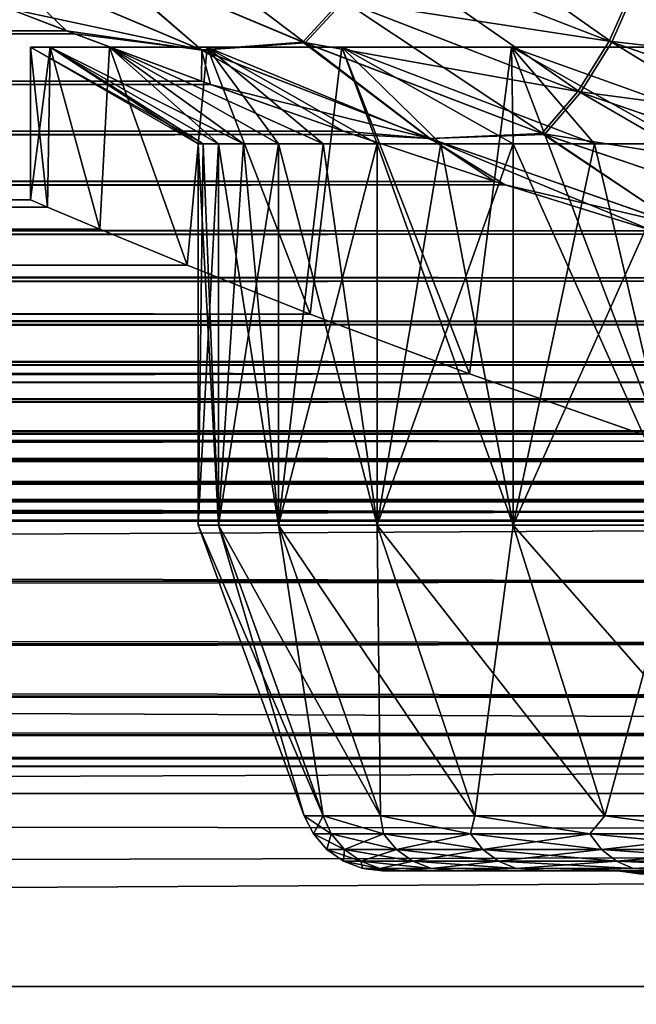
# Model space of a CAD drawing. Header units: metres. Extents: x -150 to 310, y -128 to 84.
# Tile 204 of 256: x 67.46 to 69.67, y 18.12 to 21.64. Entities that reach past the tile are written whole.
import ezdxf

# ---------------------------------------------------------------- set-up
doc = ezdxf.new("R2010")
doc.units = ezdxf.units.M
doc.layers.add('solid_26009703_SW0001', color=7, linetype='CONTINUOUS')
doc.layers.add('solid_26009703_SW0001_01', color=7, linetype='CONTINUOUS')

msp = doc.modelspace()

# ---------------------------------------------------------------- linework, layer by layer
at = {"layer": 'solid_26009703_SW0001'}
for points in [[(68.830185, 22.091591, 8.074114), (68.738213, 21.890656, 8.0916), (69.577576, 21.56414, 8.827601)], [(69.66671, 21.765299, 8.800565), (68.830185, 22.091591, 8.074114), (69.577576, 21.56414, 8.827601)], [(67.855637, 22.035229, 7.319775), (67.709854, 21.885071, 7.392865), (68.481667, 21.5609, 8.231564)], [(68.620102, 21.710812, 8.144958), (67.855637, 22.035229, 7.319775), (68.481667, 21.5609, 8.231564)], [(68.110954, 21.53616, -8.125039), (67.37648, 21.846891, -7.281751), (67.703255, 21.888018, -7.384861)], [(67.709854, 21.885071, 7.392865), (67.377922, 21.846216, 7.283628), (68.112526, 21.535456, 8.126723)], [(68.110954, 21.53616, -8.125039), (67.703255, 21.888018, -7.384861), (68.473526, 21.564222, -8.223512)], [(68.612045, 21.714132, -8.137042), (68.473526, 21.564222, -8.223512), (67.703255, 21.888018, -7.384861)], [(68.481667, 21.5609, 8.231564), (67.709854, 21.885071, 7.392865), (68.112526, 21.535456, 8.126723)], [(68.730202, 21.893972, -8.083801), (69.568092, 21.567627, -8.820089), (68.612045, 21.714132, -8.137042)], [(68.738213, 21.890656, 8.0916), (68.620102, 21.710812, 8.144958), (69.465942, 21.384098, 8.892875)], [(69.657265, 21.76878, -8.793162), (69.568092, 21.567627, -8.820089), (68.730202, 21.893972, -8.083801)], [(69.577576, 21.56414, 8.827601), (68.738213, 21.890656, 8.0916), (69.465942, 21.384098, 8.892875)], [(68.110954, 21.53616, -8.125039), (67.422256, 21.684141, -7.667985), (67.37648, 21.846891, -7.281751)], [(67.377922, 21.846216, 7.283628), (67.421898, 21.68421, 7.667791), (67.629333, 21.60417, 7.890489)], [(68.112526, 21.535456, 8.126723), (67.377922, 21.846216, 7.283628), (67.629333, 21.60417, 7.890489)], [(69.657265, 21.76878, -8.793162), (70.56366, 21.45343, -9.435288), (69.568092, 21.567627, -8.820089)], [(69.66671, 21.765299, 8.800565), (69.577576, 21.56414, 8.827601), (70.490761, 21.248018, 9.479373)], [(69.657265, 21.76878, -8.793162), (70.442268, 21.728468, -9.322994), (70.56366, 21.45343, -9.435288)], [(68.612045, 21.714132, -8.137042), (69.456367, 21.387589, -8.885231), (68.473526, 21.564222, -8.223512)], [(68.620102, 21.710812, 8.144958), (68.481667, 21.5609, 8.231564), (69.337273, 21.234018, 8.993176)], [(69.568092, 21.567627, -8.820089), (69.456367, 21.387589, -8.885231), (68.612045, 21.714132, -8.137042)], [(69.465942, 21.384098, 8.892875), (68.620102, 21.710812, 8.144958), (69.337273, 21.234018, 8.993176)], [(67.629333, 21.60417, 7.890489), (-67.422264, 21.684141, 7.667987), (-67.658463, 21.593143, 7.920616)], [(-67.629509, 21.604103, -7.890675), (67.422256, 21.684141, -7.667985), (67.658211, 21.593241, -7.920352)], [(67.629333, 21.60417, 7.890489), (67.421898, 21.68421, 7.667791), (-67.422264, 21.684141, 7.667987)], [(68.110954, 21.53616, -8.125039), (67.658211, 21.593241, -7.920352), (67.422256, 21.684141, -7.667985)], [(68.111679, 21.424095, 8.367089), (-67.658463, 21.593143, 7.920616), (-68.14386, 21.412464, 8.396807)], [(-68.111885, 21.424021, -8.367279), (-67.629509, 21.604103, -7.890675), (67.658211, 21.593241, -7.920352)], [(-68.111885, 21.424021, -8.367279), (67.658211, 21.593241, -7.920352), (68.143578, 21.412565, -8.396548)], [(68.111679, 21.424095, 8.367089), (67.629333, 21.60417, 7.890489), (-67.658463, 21.593143, 7.920616)], [(68.112526, 21.535456, 8.126723), (67.629333, 21.60417, 7.890489), (68.111679, 21.424095, 8.367089)], [(68.110954, 21.53616, -8.125039), (68.143578, 21.412565, -8.396548), (67.658211, 21.593241, -7.920352)], [(68.927017, 21.219591, -8.89782), (68.110954, 21.53616, -8.125039), (68.473526, 21.564222, -8.223512)], [(68.481667, 21.5609, 8.231564), (68.112526, 21.535456, 8.126723), (68.928627, 21.219017, 8.899188)], [(68.927017, 21.219591, -8.89782), (68.473526, 21.564222, -8.223512), (69.327576, 21.237513, -8.985385)], [(69.456367, 21.387589, -8.885231), (69.327576, 21.237513, -8.985385), (68.473526, 21.564222, -8.223512)], [(69.337273, 21.234018, 8.993176), (68.481667, 21.5609, 8.231564), (68.928627, 21.219017, 8.899188)], [(69.568092, 21.567627, -8.820089), (70.480057, 21.251526, -9.472481), (69.456367, 21.387589, -8.885231)], [(69.577576, 21.56414, 8.827601), (69.465942, 21.384098, 8.892875), (70.388382, 21.067286, 9.556812)], [(70.56366, 21.45343, -9.435288), (70.480057, 21.251526, -9.472481), (69.568092, 21.567627, -8.820089)], [(70.490761, 21.248018, 9.479373), (69.577576, 21.56414, 8.827601), (70.388382, 21.067286, 9.556812)], [(67.5, 21.54641), (67.5, 21), (67.560936, 20.973398, -1.056696)], [(67.570969, 21.54641, 1.127999), (67.560913, 20.973404, 1.056546), (67.5, 21)], [(67.570969, 21.54641, 1.127999), (67.5, 21), (67.5, 21.54641)], [(67.570969, 21.54641, -1.127999), (67.5, 21.54641), (67.560936, 20.973398, -1.056696)], [(67.570969, 21.54641, -1.127999), (68.099998, 21.200001), (67.5, 21.54641)], [(68.117989, 21.200001, 0.549386), (67.5, 21.54641), (68.099998, 21.200001)], [(67.570969, 21.54641, 1.127999), (67.5, 21.54641), (68.117989, 21.200001, 0.549386)], [(67.570969, 21.54641, 1.127999), (67.74778, 20.895006, 2.097307), (67.560913, 20.973404, 1.056546)], [(67.570969, 21.54641, -1.127999), (67.560936, 20.973398, -1.056696), (67.747841, 20.894981, -2.097562)], [(67.570969, 21.54641, -1.127999), (67.747841, 20.894981, -2.097562), (67.782753, 21.54641, -2.238209)], [(67.782753, 21.54641, 2.238209), (67.74778, 20.895006, 2.097307), (67.570969, 21.54641, 1.127999)], [(67.570969, 21.54641, -1.127999), (68.17186, 21.200001, -1.09642), (68.117989, 21.200001, -0.549386)], [(67.570969, 21.54641, -1.127999), (67.782753, 21.54641, -2.238209), (68.17186, 21.200001, -1.09642)], [(67.570969, 21.54641, -1.127999), (68.117989, 21.200001, -0.549386), (68.099998, 21.200001)], [(67.570969, 21.54641, 1.127999), (68.117989, 21.200001, 0.549386), (68.17186, 21.200001, 1.09642)], [(67.570969, 21.54641, 1.127999), (68.17186, 21.200001, 1.09642), (68.261406, 21.200001, 1.638759)], [(67.782753, 21.54641, 2.238209), (67.570969, 21.54641, 1.127999), (68.261406, 21.200001, 1.638759)], [(67.782753, 21.54641, 2.238209), (68.060593, 20.766006, 3.12618), (67.74778, 20.895006, 2.097307)], [(67.782753, 21.54641, -2.238209), (67.747841, 20.894981, -2.097562), (68.060707, 20.765959, -3.126495)], [(67.782753, 21.54641, -2.238209), (68.060707, 20.765959, -3.126495), (68.132011, 21.54641, -3.313121)], [(68.132011, 21.54641, 3.313121), (68.060593, 20.766006, 3.12618), (67.782753, 21.54641, 2.238209)], [(67.782753, 21.54641, -2.238209), (68.386223, 21.200001, -2.17408), (68.261406, 21.200001, -1.638759)], [(67.782753, 21.54641, -2.238209), (68.132011, 21.54641, -3.313121), (68.386223, 21.200001, -2.17408)], [(67.782753, 21.54641, -2.238209), (68.261406, 21.200001, -1.638759), (68.17186, 21.200001, -1.09642)], [(67.782753, 21.54641, 2.238209), (68.261406, 21.200001, 1.638759), (68.386223, 21.200001, 2.17408)], [(67.782753, 21.54641, 2.238209), (68.386223, 21.200001, 2.17408), (68.545784, 21.200001, 2.700092)], [(68.132011, 21.54641, 3.313121), (67.782753, 21.54641, 2.238209), (68.545784, 21.200001, 2.700092)], [(68.132011, 21.54641, 3.313121), (68.49942, 20.591486, 4.121977), (68.060593, 20.766006, 3.12618)], [(68.132011, 21.54641, -3.313121), (68.060707, 20.765959, -3.126495), (68.499588, 20.591419, -4.122308)], [(68.927017, 21.219591, -8.89782), (68.143578, 21.412565, -8.396548), (68.110954, 21.53616, -8.125039)], [(68.112526, 21.535456, 8.126723), (68.111679, 21.424095, 8.367089), (68.619392, 21.245094, 8.811693)], [(68.928627, 21.219017, 8.899188), (68.112526, 21.535456, 8.126723), (68.619392, 21.245094, 8.811693)], [(68.132011, 21.54641, -3.313121), (68.499588, 20.591419, -4.122308), (68.613243, 21.54641, -4.335783)], [(68.613243, 21.54641, 4.335783), (68.49942, 20.591486, 4.121977), (68.132011, 21.54641, 3.313121)], [(68.132011, 21.54641, -3.313121), (68.73941, 21.200001, -3.214541), (68.545784, 21.200001, -2.700092)], [(68.132011, 21.54641, -3.313121), (68.613243, 21.54641, -4.335783), (68.73941, 21.200001, -3.214541)], [(68.132011, 21.54641, -3.313121), (68.545784, 21.200001, -2.700092), (68.386223, 21.200001, -2.17408)], [(68.132011, 21.54641, 3.313121), (68.545784, 21.200001, 2.700092), (68.73941, 21.200001, 3.214541)], [(68.132011, 21.54641, 3.313121), (68.73941, 21.200001, 3.214541), (68.96627, 21.200001, 3.715225)], [(68.613243, 21.54641, 4.335783), (68.132011, 21.54641, 3.313121), (68.96627, 21.200001, 3.715225)], [(68.613243, 21.54641, 4.335783), (69.068863, 20.377621, 5.0747), (68.49942, 20.591486, 4.121977)], [(68.613243, 21.54641, -4.335783), (68.499588, 20.591419, -4.122308), (69.069069, 20.377546, -5.075001)], [(68.613243, 21.54641, -4.335783), (69.069069, 20.377546, -5.075001), (69.218849, 21.54641, -5.290067)], [(69.218849, 21.54641, 5.290067), (69.068863, 20.377621, 5.0747), (68.613243, 21.54641, 4.335783)], [(68.613243, 21.54641, -4.335783), (69.225388, 21.200001, -4.2), (68.96627, 21.200001, -3.715225)], [(68.613243, 21.54641, -4.335783), (69.218849, 21.54641, -5.290067), (69.225388, 21.200001, -4.2)], [(68.613243, 21.54641, -4.335783), (68.96627, 21.200001, -3.715225), (68.73941, 21.200001, -3.214541)], [(68.613243, 21.54641, 4.335783), (68.96627, 21.200001, 3.715225), (69.225388, 21.200001, 4.2)], [(68.613243, 21.54641, 4.335783), (69.225388, 21.200001, 4.2), (69.515656, 21.200001, 4.66679)], [(69.218849, 21.54641, 5.290067), (68.613243, 21.54641, 4.335783), (69.515656, 21.200001, 4.66679)], [(69.218849, 21.54641, 5.290067), (69.755356, 20.136787, 5.959007), (69.068863, 20.377621, 5.0747)], [(69.218849, 21.54641, -5.290067), (69.069069, 20.377546, -5.075001), (69.755577, 20.136715, -5.959254)], [(69.218849, 21.54641, -5.290067), (69.755577, 20.136715, -5.959254), (69.939285, 21.54641, -6.160924)], [(69.939285, 21.54641, 6.160924), (69.755356, 20.136787, 5.959007), (69.218849, 21.54641, 5.290067)], [(69.218849, 21.54641, -5.290067), (69.835831, 21.200001, -5.113596), (69.515656, 21.200001, -4.66679)], [(69.218849, 21.54641, -5.290067), (69.939285, 21.54641, -6.160924), (69.835831, 21.200001, -5.113596)], [(69.218849, 21.54641, -5.290067), (69.515656, 21.200001, -4.66679), (69.225388, 21.200001, -4.2)], [(69.218849, 21.54641, 5.290067), (69.515656, 21.200001, 4.66679), (69.835831, 21.200001, 5.113596)], [(69.218849, 21.54641, 5.290067), (69.835831, 21.200001, 5.113596), (70.184547, 21.200001, 5.538505)], [(69.939285, 21.54641, 6.160924), (69.218849, 21.54641, 5.290067), (70.184547, 21.200001, 5.538505)], [(68.619392, 21.245094, 8.811693), (-68.14386, 21.412464, 8.396807), (-68.654236, 21.23313, 8.840486)], [(-68.619629, 21.245016, -8.811884), (-68.111885, 21.424021, -8.367279), (68.143578, 21.412565, -8.396548)], [(-68.619629, 21.245016, -8.811884), (68.143578, 21.412565, -8.396548), (68.653931, 21.233234, -8.840236)], [(68.619392, 21.245094, 8.811693), (68.111679, 21.424095, 8.367089), (-68.14386, 21.412464, 8.396807)], [(68.927017, 21.219591, -8.89782), (68.653931, 21.233234, -8.840236), (68.143578, 21.412565, -8.396548)], [(69.456367, 21.387589, -8.885231), (70.377563, 21.070812, -9.549783), (69.327576, 21.237513, -8.985385)], [(69.465942, 21.384098, 8.892875), (69.337273, 21.234018, 8.993176), (70.272186, 20.916628, 9.670572)], [(70.480057, 21.251526, -9.472481), (70.377563, 21.070812, -9.549783), (69.456367, 21.387589, -8.885231)], [(70.388382, 21.067286, 9.556812), (69.465942, 21.384098, 8.892875), (70.272186, 20.916628, 9.670572)], [(69.159782, 21.06558, 9.232621), (-68.654236, 21.23313, 8.840486), (-69.197113, 21.05356, 9.259999)], [(-69.160049, 21.065498, -9.232811), (-68.619629, 21.245016, -8.811884), (68.653931, 21.233234, -8.840236)], [(-69.160049, 21.065498, -9.232811), (68.653931, 21.233234, -8.840236), (69.196793, 21.053665, -9.25976)], [(69.159782, 21.06558, 9.232621), (68.619392, 21.245094, 8.811693), (-68.654236, 21.23313, 8.840486)], [(68.928627, 21.219017, 8.899188), (68.619392, 21.245094, 8.811693), (69.159782, 21.06558, 9.232621)], [(68.927017, 21.219591, -8.89782), (69.196793, 21.053665, -9.25976), (68.653931, 21.233234, -8.840236)], [(69.821007, 20.908062, -9.593496), (68.927017, 21.219591, -8.89782), (69.327576, 21.237513, -8.985385)], [(69.337273, 21.234018, 8.993176), (68.928627, 21.219017, 8.899188), (69.82238, 20.907568, 9.594476)], [(69.821007, 20.908062, -9.593496), (69.327576, 21.237513, -8.985385), (70.261208, 20.920168, -9.663394)], [(70.377563, 21.070812, -9.549783), (70.261208, 20.920168, -9.663394), (69.327576, 21.237513, -8.985385)], [(70.272186, 20.916628, 9.670572), (69.337273, 21.234018, 8.993176), (69.82238, 20.907568, 9.594476)], [(68.17186, 21.200001, -1.09642), (68.17186, 19.836365, -1.09642), (68.099998, 19.836365)], [(68.117989, 21.200001, -0.549386), (68.17186, 21.200001, -1.09642), (68.099998, 19.836365)], [(68.099998, 21.200001), (68.117989, 21.200001, -0.549386), (68.099998, 19.836365)], [(68.17186, 19.836365, 1.09642), (68.099998, 21.200001), (68.099998, 19.836365)], [(68.17186, 19.836365, 1.09642), (68.117989, 21.200001, 0.549386), (68.099998, 21.200001)], [(68.17186, 19.836365, 1.09642), (68.17186, 21.200001, 1.09642), (68.117989, 21.200001, 0.549386)], [(68.386223, 21.200001, -2.17408), (68.386223, 19.836365, -2.17408), (68.17186, 19.836365, -1.09642)], [(68.261406, 21.200001, -1.638759), (68.386223, 21.200001, -2.17408), (68.17186, 19.836365, -1.09642)], [(68.17186, 21.200001, -1.09642), (68.261406, 21.200001, -1.638759), (68.17186, 19.836365, -1.09642)], [(68.386223, 19.836365, 2.17408), (68.261406, 21.200001, 1.638759), (68.17186, 21.200001, 1.09642)], [(68.17186, 19.836365, 1.09642), (68.386223, 19.836365, 2.17408), (68.17186, 21.200001, 1.09642)], [(68.386223, 19.836365, 2.17408), (68.386223, 21.200001, 2.17408), (68.261406, 21.200001, 1.638759)], [(68.73941, 21.200001, -3.214541), (68.73941, 19.836365, -3.214541), (68.386223, 19.836365, -2.17408)], [(68.545784, 21.200001, -2.700092), (68.73941, 21.200001, -3.214541), (68.386223, 19.836365, -2.17408)], [(68.386223, 21.200001, -2.17408), (68.545784, 21.200001, -2.700092), (68.386223, 19.836365, -2.17408)], [(68.73941, 19.836365, 3.214541), (68.545784, 21.200001, 2.700092), (68.386223, 21.200001, 2.17408)], [(68.386223, 19.836365, 2.17408), (68.73941, 19.836365, 3.214541), (68.386223, 21.200001, 2.17408)], [(68.73941, 19.836365, 3.214541), (68.73941, 21.200001, 3.214541), (68.545784, 21.200001, 2.700092)], [(69.225388, 21.200001, -4.2), (69.225388, 19.836365, -4.2), (68.73941, 19.836365, -3.214541)], [(68.96627, 21.200001, -3.715225), (69.225388, 21.200001, -4.2), (68.73941, 19.836365, -3.214541)], [(68.73941, 21.200001, -3.214541), (68.96627, 21.200001, -3.715225), (68.73941, 19.836365, -3.214541)], [(69.225388, 19.836365, 4.2), (68.96627, 21.200001, 3.715225), (68.73941, 21.200001, 3.214541)], [(68.73941, 19.836365, 3.214541), (69.225388, 19.836365, 4.2), (68.73941, 21.200001, 3.214541)], [(69.821007, 20.908062, -9.593496), (69.196793, 21.053665, -9.25976), (68.927017, 21.219591, -8.89782)], [(68.928627, 21.219017, 8.899188), (69.159782, 21.06558, 9.232621), (69.724838, 20.889156, 9.625133)], [(69.82238, 20.907568, 9.594476), (68.928627, 21.219017, 8.899188), (69.724838, 20.889156, 9.625133)], [(69.225388, 19.836365, 4.2), (69.225388, 21.200001, 4.2), (68.96627, 21.200001, 3.715225)], [(69.835831, 21.200001, -5.113596), (69.835831, 19.836365, -5.113596), (69.225388, 19.836365, -4.2)], [(69.515656, 21.200001, -4.66679), (69.835831, 21.200001, -5.113596), (69.225388, 19.836365, -4.2)], [(69.225388, 21.200001, -4.2), (69.515656, 21.200001, -4.66679), (69.225388, 19.836365, -4.2)], [(69.835831, 19.836365, 5.113596), (69.515656, 21.200001, 4.66679), (69.225388, 21.200001, 4.2)], [(69.225388, 19.836365, 4.2), (69.835831, 19.836365, 5.113596), (69.225388, 21.200001, 4.2)], [(69.835831, 19.836365, 5.113596), (69.835831, 21.200001, 5.113596), (69.515656, 21.200001, 4.66679)], [(-69.725136, 20.889069, -9.62532), (-69.160049, 21.065498, -9.232811), (69.196793, 21.053665, -9.25976)], [(69.724838, 20.889156, 9.625133), (69.159782, 21.06558, 9.232621), (-69.197113, 21.05356, 9.259999)], [(69.724838, 20.889156, 9.625133), (-69.197113, 21.05356, 9.259999), (-69.764374, 20.87734, 9.650735)], [(-69.725136, 20.889069, -9.62532), (69.196793, 21.053665, -9.25976), (69.76403, 20.877443, -9.650509)], [(69.821007, 20.908062, -9.593496), (69.76403, 20.877443, -9.650509), (69.196793, 21.053665, -9.25976)], [(-67.560936, 20.973398, 1.056688), (-67.5, 21), (67.560913, 20.973404, 1.056546)], [(67.5, 21), (-67.5, 21), (-67.560905, 20.973406, -1.056528)], [(67.560936, 20.973398, -1.056696), (67.5, 21), (-67.560905, 20.973406, -1.056528)], [(67.560913, 20.973404, 1.056546), (-67.5, 21), (67.5, 21)], [(-67.747841, 20.894983, 2.097548), (-67.560936, 20.973398, 1.056688), (67.74778, 20.895006, 2.097307)], [(67.560936, 20.973398, -1.056696), (-67.560905, 20.973406, -1.056528), (-67.747772, 20.89501, -2.097276)], [(67.747841, 20.894981, -2.097562), (67.560936, 20.973398, -1.056696), (-67.747772, 20.89501, -2.097276)], [(-67.560936, 20.973398, 1.056688), (67.560913, 20.973404, 1.056546), (67.74778, 20.895006, 2.097307)], [(-70.304543, 20.720711, -9.982591), (-69.725136, 20.889069, -9.62532), (69.76403, 20.877443, -9.650509)], [(70.304214, 20.7208, 9.982408), (69.724838, 20.889156, 9.625133), (-69.764374, 20.87734, 9.650735)], [(-68.060699, 20.765961, 3.126479), (-67.747841, 20.894983, 2.097548), (68.060593, 20.766006, 3.12618)], [(67.747841, 20.894981, -2.097562), (-67.747772, 20.89501, -2.097276), (-68.060577, 20.766012, -3.126142)], [(68.060707, 20.765959, -3.126495), (67.747841, 20.894981, -2.097562), (-68.060577, 20.766012, -3.126142)], [(-67.747841, 20.894983, 2.097548), (67.74778, 20.895006, 2.097307), (68.060593, 20.766006, 3.12618)], [(70.304214, 20.7208, 9.982408), (-69.764374, 20.87734, 9.650735), (-70.34552, 20.709419, 10.005996)], [(-70.304543, 20.720711, -9.982591), (69.76403, 20.877443, -9.650509), (70.345154, 20.70952, -10.005786)], [(-68.49958, 20.591423, 4.122293), (-68.060699, 20.765961, 3.126479), (68.49942, 20.591486, 4.121977)], [(68.060707, 20.765959, -3.126495), (-68.060577, 20.766012, -3.126142), (-68.499397, 20.591496, -4.121935)], [(68.499588, 20.591419, -4.122308), (68.060707, 20.765959, -3.126495), (-68.499397, 20.591496, -4.121935)], [(-68.060699, 20.765961, 3.126479), (68.060593, 20.766006, 3.12618), (68.49942, 20.591486, 4.121977)], [(70.892975, 20.564426, 10.300699), (-70.34552, 20.709419, 10.005996), (-70.93544, 20.553713, 10.322059)], [(-70.893318, 20.564339, -10.300871), (-70.304543, 20.720711, -9.982591), (70.345154, 20.70952, -10.005786)], [(-70.893318, 20.564339, -10.300871), (70.345154, 20.70952, -10.005786), (70.935059, 20.553808, -10.321867)], [(70.892975, 20.564426, 10.300699), (70.304214, 20.7208, 9.982408), (-70.34552, 20.709419, 10.005996)], [(-71.499695, 20.419327, -10.585418), (-70.893318, 20.564339, -10.300871), (70.935059, 20.553808, -10.321867)], [(71.499329, 20.419409, 10.58526), (70.892975, 20.564426, 10.300699), (-70.93544, 20.553713, 10.322059)], [(-69.069061, 20.377548, 5.074989), (-68.49958, 20.591423, 4.122293), (69.068863, 20.377621, 5.0747)], [(68.499588, 20.591419, -4.122308), (-68.499397, 20.591496, -4.121935), (-69.06884, 20.37763, -5.074659)], [(69.069069, 20.377546, -5.075001), (68.499588, 20.591419, -4.122308), (-69.06884, 20.37763, -5.074659)], [(-68.49958, 20.591423, 4.122293), (68.49942, 20.591486, 4.121977), (69.068863, 20.377621, 5.0747)], [(71.499329, 20.419409, 10.58526), (-70.93544, 20.553713, 10.322059), (-71.542381, 20.409658, 10.60405)], [(-71.499695, 20.419327, -10.585418), (70.935059, 20.553808, -10.321867), (71.541985, 20.409746, -10.603881)], [(71.828186, 20.34724, 10.72333), (-71.542381, 20.409658, 10.60405), (-71.828346, 20.347195, 10.723417)], [(-71.828171, 20.347244, -10.723322), (-71.499695, 20.419327, -10.585418), (71.541985, 20.409746, -10.603881)], [(-71.828171, 20.347244, -10.723322), (71.541985, 20.409746, -10.603881), (71.828323, 20.347197, -10.723413)], [(71.828186, 20.34724, 10.72333), (71.499329, 20.419409, 10.58526), (-71.542381, 20.409658, 10.60405)], [(-69.755569, 20.136717, 5.959247), (-69.069061, 20.377548, 5.074989), (69.755356, 20.136787, 5.959007)], [(69.069069, 20.377546, -5.075001), (-69.06884, 20.37763, -5.074659), (-69.755325, 20.136799, -5.95897)], [(69.755577, 20.136715, -5.959254), (69.069069, 20.377546, -5.075001), (-69.755325, 20.136799, -5.95897)], [(-69.069061, 20.377548, 5.074989), (69.068863, 20.377621, 5.0747), (69.755356, 20.136787, 5.959007)], [(72.116486, 20.287657, 10.835634), (-71.828346, 20.347195, 10.723417), (-72.15976, 20.279057, 10.851722)], [(-72.116867, 20.287582, -10.835775), (-71.828171, 20.347244, -10.723322), (71.828323, 20.347197, -10.723413)], [(-72.116867, 20.287582, -10.835775), (71.828323, 20.347197, -10.723413), (72.159348, 20.279135, -10.851577)], [(72.116486, 20.287657, 10.835634), (71.828186, 20.34724, 10.72333), (-71.828346, 20.347195, 10.723417)], [(-72.736717, 20.171221, -11.050876), (-72.116867, 20.287582, -10.835775), (72.159348, 20.279135, -10.851577)], [(72.736328, 20.171288, 11.050753), (72.116486, 20.287657, 10.835634), (-72.15976, 20.279057, 10.851722)], [(72.736328, 20.171288, 11.050753), (-72.15976, 20.279057, 10.851722), (-72.779709, 20.163897, 11.064233)], [(-72.736717, 20.171221, -11.050876), (72.159348, 20.279135, -10.851577), (72.779282, 20.163963, -11.064113)], [(73.355621, 20.072048, 11.23), (-72.779709, 20.163897, 11.064233), (-73.399078, 20.065847, 11.241076)], [(-73.356018, 20.071987, -11.230107), (-72.736717, 20.171221, -11.050876), (72.779282, 20.163963, -11.064113)], [(-73.356018, 20.071987, -11.230107), (72.779282, 20.163963, -11.064113), (73.398643, 20.065901, -11.24098)], [(73.355621, 20.072048, 11.23), (72.736328, 20.171288, 11.050753), (-72.779709, 20.163897, 11.064233)], [(-70.555878, 19.88397, 6.754829), (-69.755569, 20.136717, 5.959247), (70.555672, 19.884033, 6.754643)], [(69.755577, 20.136715, -5.959254), (-69.755325, 20.136799, -5.95897), (-70.555641, 19.884043, -6.754614)], [(70.555878, 19.88397, -6.754831), (69.755577, 20.136715, -5.959254), (-70.555641, 19.884043, -6.754614)], [(-69.755569, 20.136717, 5.959247), (69.755356, 20.136787, 5.959007), (70.555672, 19.884033, 6.754643)], [(-73.979721, 19.99037, -11.374756), (-73.356018, 20.071987, -11.230107), (73.398643, 20.065901, -11.24098)], [(73.979317, 19.990421, 11.374667), (73.355621, 20.072048, 11.23), (-73.399078, 20.065847, 11.241076)], [(73.979317, 19.990421, 11.374667), (-73.399078, 20.065847, 11.241076), (-74.022659, 19.985449, 11.383403)], [(-73.979721, 19.99037, -11.374756), (73.398643, 20.065901, -11.24098), (74.022224, 19.985487, -11.383333)], [(74.605087, 19.92654, 11.48621), (-74.022659, 19.985449, 11.383403), (-74.648254, 19.922819, 11.492663)], [(-74.605499, 19.926498, -11.48628), (-73.979721, 19.99037, -11.374756), (74.022224, 19.985487, -11.383333)], [(-74.605499, 19.926498, -11.48628), (74.022224, 19.985487, -11.383333), (74.64782, 19.922844, -11.49262)], [(74.605087, 19.92654, 11.48621), (73.979317, 19.990421, 11.374667), (-74.022659, 19.985449, 11.383403)], [(75.854378, 19.852051, 11.614476), (-74.648254, 19.922819, 11.492663), (-75.897377, 19.850832, 11.616559)], [(-75.854797, 19.852032, -11.614511), (-74.605499, 19.926498, -11.48628), (74.64782, 19.922844, -11.49262)], [(-75.854797, 19.852032, -11.614511), (74.64782, 19.922844, -11.49262), (75.89695, 19.850834, -11.616558)], [(75.854378, 19.852051, 11.614476), (74.605087, 19.92654, 11.48621), (-74.648254, 19.922819, 11.492663)], [(-71.44355, 19.635878, 7.445288), (-70.555878, 19.88397, 6.754829), (71.443344, 19.635931, 7.445149)], [(70.555878, 19.88397, -6.754831), (-70.555641, 19.884043, -6.754614), (-71.443314, 19.635939, -7.445126)], [(71.44355, 19.635878, -7.445287), (70.555878, 19.88397, -6.754831), (-71.443314, 19.635939, -7.445126)], [(-70.555878, 19.88397, 6.754829), (70.555672, 19.884033, 6.754643), (71.443344, 19.635931, 7.445149)], [(77.102623, 19.850832, 11.616559), (-75.897377, 19.850832, 11.616559), (-127.5, 18.87756, 13.139169)], [(127.5, 18.87756, 13.139169), (77.102623, 19.850832, 11.616559), (-127.5, 18.87756, 13.139169)], [(-77.10305, 19.850834, -11.616558), (-75.854797, 19.852032, -11.614511), (75.89695, 19.850834, -11.616558)], [(77.102623, 19.850832, 11.616559), (75.854378, 19.852051, 11.614476), (-75.897377, 19.850832, 11.616559)], [(68.478157, 18.797394), (68.099998, 19.836365), (68.17186, 19.836365, -1.09642)], [(68.546783, 18.797394, 1.047053), (68.17186, 19.836365, 1.09642), (68.099998, 19.836365)], [(68.546783, 18.797394, 1.047053), (68.099998, 19.836365), (68.478157, 18.797394)], [(68.546783, 18.797394, -1.047053), (68.17186, 19.836365, -1.09642), (68.386223, 19.836365, -2.17408)], [(68.546783, 18.797394, -1.047053), (68.478157, 18.797394), (68.17186, 19.836365, -1.09642)], [(68.751488, 18.797394, 2.076195), (68.386223, 19.836365, 2.17408), (68.17186, 19.836365, 1.09642)], [(68.546783, 18.797394, 1.047053), (68.751488, 18.797394, 2.076195), (68.17186, 19.836365, 1.09642)], [(68.751488, 18.797394, -2.076195), (68.386223, 19.836365, -2.17408), (68.73941, 19.836365, -3.214541)], [(68.751488, 18.797394, -2.076195), (68.546783, 18.797394, -1.047053), (68.386223, 19.836365, -2.17408)], [(69.088776, 18.797394, 3.069818), (68.73941, 19.836365, 3.214541), (68.386223, 19.836365, 2.17408)], [(68.751488, 18.797394, 2.076195), (69.088776, 18.797394, 3.069818), (68.386223, 19.836365, 2.17408)], [(69.088776, 18.797394, -3.069817), (68.73941, 19.836365, -3.214541), (69.225388, 19.836365, -4.2)], [(69.088776, 18.797394, -3.069817), (68.751488, 18.797394, -2.076195), (68.73941, 19.836365, -3.214541)], [(69.552872, 18.797394, 4.010914), (69.225388, 19.836365, 4.2), (68.73941, 19.836365, 3.214541)], [(69.088776, 18.797394, 3.069818), (69.552872, 18.797394, 4.010914), (68.73941, 19.836365, 3.214541)], [(69.552872, 18.797394, -4.010914), (69.088776, 18.797394, -3.069817), (69.225388, 19.836365, -4.2)], [(69.552872, 18.797394, -4.010914), (69.225388, 19.836365, -4.2), (69.835831, 19.836365, -5.113596)], [(70.135834, 18.797394, 4.883383), (69.835831, 19.836365, 5.113596), (69.225388, 19.836365, 4.2)], [(69.552872, 18.797394, 4.010914), (70.135834, 18.797394, 4.883383), (69.225388, 19.836365, 4.2)], [(70.135834, 18.797394, -4.883383), (69.552872, 18.797394, -4.010914), (69.835831, 19.836365, -5.113596)], [(-72.397713, 19.41272, 8.00914), (-71.44355, 19.635878, 7.445288), (72.397461, 19.412771, 8.009013)], [(71.44355, 19.635878, -7.445287), (-71.443314, 19.635939, -7.445126), (-72.397415, 19.412781, -8.008991)], [(72.397713, 19.41272, -8.009139), (71.44355, 19.635878, -7.445287), (-72.397415, 19.412781, -8.008991)], [(-71.44355, 19.635878, 7.445288), (71.443344, 19.635931, 7.445149), (72.397461, 19.412771, 8.009013)], [(-73.398445, 19.225494, 8.44869), (-72.397713, 19.41272, 8.00914), (73.398125, 19.225546, 8.448572)], [(72.397713, 19.41272, -8.009139), (-72.397415, 19.412781, -8.008991), (-73.398071, 19.225555, -8.448551)], [(73.398445, 19.225494, -8.44869), (72.397713, 19.41272, -8.009139), (-73.398071, 19.225555, -8.448551)], [(-72.397713, 19.41272, 8.00914), (72.397461, 19.412771, 8.009013), (73.398125, 19.225546, 8.448572)], [(-74.420723, 19.087269, 8.756495), (-73.398445, 19.225494, 8.44869), (74.420341, 19.087309, 8.756406)], [(73.398445, 19.225494, -8.44869), (-73.398071, 19.225555, -8.448551), (-74.420273, 19.087317, -8.756391)], [(74.420731, 19.087267, -8.756497), (73.398445, 19.225494, -8.44869), (-74.420273, 19.087317, -8.756391)], [(-73.398445, 19.225494, 8.44869), (73.398125, 19.225546, 8.448572), (74.420341, 19.087309, 8.756406)], [(-75.458954, 19.002205, 8.939588), (-74.420723, 19.087269, 8.756495), (75.458519, 19.002228, 8.939537)], [(74.420731, 19.087267, -8.756497), (-74.420273, 19.087317, -8.756391), (-75.458458, 19.002232, -8.939529)], [(75.458977, 19.002203, -8.93959), (74.420731, 19.087267, -8.756497), (-75.458458, 19.002232, -8.939529)], [(-74.420723, 19.087269, 8.756495), (74.420341, 19.087309, 8.756406), (75.458519, 19.002228, 8.939537)], [(-76.500221, 18.973419, 9.000521), (-75.458954, 19.002205, 8.939588), (76.499779, 18.973419, 9.000521)], [(75.458977, 19.002203, -8.93959), (-75.458458, 19.002232, -8.939529), (-76.499733, 18.973419, -9.000519)], [(76.500267, 18.973419, -9.000519), (75.458977, 19.002203, -8.93959), (-76.499733, 18.973419, -9.000519)], [(-75.458954, 19.002205, 8.939588), (75.458519, 19.002228, 8.939537), (76.499779, 18.973419, 9.000521)], [(76.500267, 18.973419, -9.000519), (-76.499733, 18.973419, -9.000519), (-128, 18.185108, -10.501361)], [(97.199997, 18.711138, -9.5338), (76.500267, 18.973419, -9.000519), (-128, 18.185108, -10.501361)], [(97.199997, 18.711138, 9.5338), (-128, 18.185108, 10.501361), (-76.500221, 18.973419, 9.000521)], [(97.199997, 18.711138, 9.5338), (-76.500221, 18.973419, 9.000521), (76.499779, 18.973419, 9.000521)], [(127.5, 18.87756, 13.139169), (-127.5, 18.87756, 13.139169), (-127.5, 17.451437, 14.981567)], [(127.5, 17.451437, 14.981567), (127.5, 18.87756, 13.139169), (-127.5, 17.451437, 14.981567)], [(68.511353, 18.732243), (68.478157, 18.797394), (68.546783, 18.797394, -1.047053)], [(68.574341, 18.732243, 1.001243), (68.546783, 18.797394, 1.047053), (68.478157, 18.797394)], [(68.574341, 18.732243, 1.001243), (68.478157, 18.797394), (68.511353, 18.732243)], [(68.574341, 18.732243, -1.001243), (68.511353, 18.732243), (68.546783, 18.797394, -1.047053)], [(68.762329, 18.732243, -1.986696), (68.546783, 18.797394, -1.047053), (68.751488, 18.797394, -2.076195)], [(68.762329, 18.732243, -1.986696), (68.574341, 18.732243, -1.001243), (68.546783, 18.797394, -1.047053)], [(68.762329, 18.732243, 1.986696), (68.751488, 18.797394, 2.076195), (68.546783, 18.797394, 1.047053)], [(68.574341, 18.732243, 1.001243), (68.762329, 18.732243, 1.986696), (68.546783, 18.797394, 1.047053)], [(69.072342, 18.732243, -2.940818), (68.751488, 18.797394, -2.076195), (69.088776, 18.797394, -3.069817)], [(69.072342, 18.732243, -2.940818), (68.762329, 18.732243, -1.986696), (68.751488, 18.797394, -2.076195)], [(69.072342, 18.732243, 2.940818), (69.088776, 18.797394, 3.069818), (68.751488, 18.797394, 2.076195)], [(68.762329, 18.732243, 1.986696), (69.072342, 18.732243, 2.940818), (68.751488, 18.797394, 2.076195)], [(69.499496, 18.732243, -3.848561), (69.072342, 18.732243, -2.940818), (69.088776, 18.797394, -3.069817)], [(69.072342, 18.732243, 2.940818), (69.499496, 18.732243, 3.848561), (69.088776, 18.797394, 3.069818)], [(69.499496, 18.732243, -3.848561), (69.088776, 18.797394, -3.069817), (69.552872, 18.797394, -4.010914)], [(69.499496, 18.732243, 3.848561), (69.552872, 18.797394, 4.010914), (69.088776, 18.797394, 3.069818)], [(70.037048, 18.732243, -4.69561), (69.499496, 18.732243, -3.848561), (69.552872, 18.797394, -4.010914)], [(69.499496, 18.732243, 3.848561), (70.037048, 18.732243, 4.69561), (69.552872, 18.797394, 4.010914)], [(70.037048, 18.732243, -4.69561), (69.552872, 18.797394, -4.010914), (70.135834, 18.797394, -4.883383)], [(70.037048, 18.732243, 4.69561), (70.135834, 18.797394, 4.883383), (69.552872, 18.797394, 4.010914)], [(68.55938, 18.677008), (68.511353, 18.732243), (68.574341, 18.732243, -1.001243)], [(68.621994, 18.677008, 0.995224), (68.511353, 18.732243), (68.55938, 18.677008)], [(68.621994, 18.677008, 0.995224), (68.574341, 18.732243, 1.001243), (68.511353, 18.732243)], [(68.621994, 18.677008, -0.995224), (68.55938, 18.677008), (68.574341, 18.732243, -1.001243)], [(68.621994, 18.677008, -0.995224), (68.574341, 18.732243, -1.001243), (68.762329, 18.732243, -1.986696)], [(68.808846, 18.677008, 1.974753), (68.762329, 18.732243, 1.986696), (68.574341, 18.732243, 1.001243)], [(68.621994, 18.677008, 0.995224), (68.808846, 18.677008, 1.974753), (68.574341, 18.732243, 1.001243)], [(68.808846, 18.677008, -1.974753), (68.621994, 18.677008, -0.995224), (68.762329, 18.732243, -1.986696)], [(68.808846, 18.677008, -1.974753), (68.762329, 18.732243, -1.986696), (69.072342, 18.732243, -2.940818)], [(69.116997, 18.677008, 2.923138), (69.072342, 18.732243, 2.940818), (68.762329, 18.732243, 1.986696)], [(68.808846, 18.677008, 1.974753), (69.116997, 18.677008, 2.923138), (68.762329, 18.732243, 1.986696)], [(69.116997, 18.677008, -2.923138), (68.808846, 18.677008, -1.974753), (69.072342, 18.732243, -2.940818)], [(69.116997, 18.677008, -2.923138), (69.072342, 18.732243, -2.940818), (69.499496, 18.732243, -3.848561)], [(69.54158, 18.677008, 3.825424), (69.499496, 18.732243, 3.848561), (69.072342, 18.732243, 2.940818)], [(69.116997, 18.677008, 2.923138), (69.54158, 18.677008, 3.825424), (69.072342, 18.732243, 2.940818)], [(69.54158, 18.677008, -3.825424), (69.116997, 18.677008, -2.923138), (69.499496, 18.732243, -3.848561)], [(69.54158, 18.677008, -3.825424), (69.499496, 18.732243, -3.848561), (70.037048, 18.732243, -4.69561)], [(70.075905, 18.677008, 4.667381), (70.037048, 18.732243, 4.69561), (69.499496, 18.732243, 3.848561)], [(69.54158, 18.677008, 3.825424), (70.075905, 18.677008, 4.667381), (69.499496, 18.732243, 3.848561)], [(70.075905, 18.677008, -4.667381), (69.54158, 18.677008, -3.825424), (70.037048, 18.732243, -4.69561)], [(97.199997, 18.186533, -10.5), (97.199997, 18.711138, -9.5338), (-128, 18.185108, -10.501361)], [(97.199997, 18.711138, 9.5338), (97.199997, 18.186533, 10.5), (-128, 18.185108, 10.501361)], [(68.619347, 18.635046), (68.55938, 18.677008), (68.621994, 18.677008, -0.995224)], [(68.681488, 18.635046, 0.987707), (68.55938, 18.677008), (68.619347, 18.635046)], [(68.681488, 18.635046, 0.987707), (68.621994, 18.677008, 0.995224), (68.55938, 18.677008)], [(68.681488, 18.635046, -0.987707), (68.619347, 18.635046), (68.621994, 18.677008, -0.995224)], [(68.681488, 18.635046, -0.987707), (68.621994, 18.677008, -0.995224), (68.808846, 18.677008, -1.974753)], [(68.866936, 18.635046, 1.959838), (68.808846, 18.677008, 1.974753), (68.621994, 18.677008, 0.995224)], [(68.681488, 18.635046, 0.987707), (68.866936, 18.635046, 1.959838), (68.621994, 18.677008, 0.995224)], [(68.866936, 18.635046, -1.959838), (68.681488, 18.635046, -0.987707), (68.808846, 18.677008, -1.974753)], [(68.866936, 18.635046, -1.959838), (68.808846, 18.677008, -1.974753), (69.116997, 18.677008, -2.923138)], [(69.17276, 18.635046, 2.901061), (69.116997, 18.677008, 2.923138), (68.808846, 18.677008, 1.974753)], [(68.866936, 18.635046, 1.959838), (69.17276, 18.635046, 2.901061), (68.808846, 18.677008, 1.974753)], [(69.17276, 18.635046, -2.901061), (68.866936, 18.635046, -1.959838), (69.116997, 18.677008, -2.923138)], [(69.17276, 18.635046, -2.901061), (69.116997, 18.677008, -2.923138), (69.54158, 18.677008, -3.825424)], [(69.594131, 18.635046, 3.796532), (69.54158, 18.677008, 3.825424), (69.116997, 18.677008, 2.923138)], [(69.17276, 18.635046, 2.901061), (69.594131, 18.635046, 3.796532), (69.116997, 18.677008, 2.923138)], [(69.594131, 18.635046, -3.796532), (69.17276, 18.635046, -2.901061), (69.54158, 18.677008, -3.825424)], [(69.594131, 18.635046, -3.796532), (69.54158, 18.677008, -3.825424), (70.075905, 18.677008, -4.667381)], [(70.12442, 18.635046, 4.63213), (70.075905, 18.677008, 4.667381), (69.54158, 18.677008, 3.825424)], [(69.594131, 18.635046, 3.796532), (70.12442, 18.635046, 4.63213), (69.54158, 18.677008, 3.825424)], [(70.12442, 18.635046, -4.63213), (69.594131, 18.635046, -3.796532), (70.075905, 18.677008, -4.667381)], [(68.687698, 18.608858), (68.619347, 18.635046), (68.681488, 18.635046, -0.987707)], [(68.749298, 18.608858, 0.979141), (68.619347, 18.635046), (68.687698, 18.608858)], [(68.749298, 18.608858, 0.979141), (68.681488, 18.635046, 0.987707), (68.619347, 18.635046)], [(68.749298, 18.608858, -0.979141), (68.681488, 18.635046, -0.987707), (68.866936, 18.635046, -1.959838)], [(68.749298, 18.608858, -0.979141), (68.687698, 18.608858), (68.681488, 18.635046, -0.987707)], [(68.933136, 18.608858, 1.94284), (68.866936, 18.635046, 1.959838), (68.681488, 18.635046, 0.987707)], [(68.749298, 18.608858, 0.979141), (68.933136, 18.608858, 1.94284), (68.681488, 18.635046, 0.987707)], [(68.933136, 18.608858, -1.94284), (68.749298, 18.608858, -0.979141), (68.866936, 18.635046, -1.959838)], [(68.933136, 18.608858, -1.94284), (68.866936, 18.635046, -1.959838), (69.17276, 18.635046, -2.901061)], [(69.236305, 18.608858, 2.8759), (69.17276, 18.635046, 2.901061), (68.866936, 18.635046, 1.959838)], [(68.933136, 18.608858, 1.94284), (69.236305, 18.608858, 2.8759), (68.866936, 18.635046, 1.959838)], [(69.236305, 18.608858, -2.8759), (68.933136, 18.608858, -1.94284), (69.17276, 18.635046, -2.901061)], [(69.236305, 18.608858, -2.8759), (69.17276, 18.635046, -2.901061), (69.594131, 18.635046, -3.796532)], [(69.65403, 18.608858, 3.763605), (69.594131, 18.635046, 3.796532), (69.17276, 18.635046, 2.901061)], [(69.236305, 18.608858, 2.8759), (69.65403, 18.608858, 3.763605), (69.17276, 18.635046, 2.901061)], [(69.65403, 18.608858, -3.763605), (69.236305, 18.608858, -2.8759), (69.594131, 18.635046, -3.796532)], [(69.65403, 18.608858, -3.763605), (69.594131, 18.635046, -3.796532), (70.12442, 18.635046, -4.63213)], [(70.179718, 18.608858, 4.591955), (70.12442, 18.635046, 4.63213), (69.594131, 18.635046, 3.796532)], [(69.65403, 18.608858, 3.763605), (70.179718, 18.608858, 4.591955), (69.594131, 18.635046, 3.796532)], [(70.179718, 18.608858, -4.591955), (69.65403, 18.608858, -3.763605), (70.12442, 18.635046, -4.63213)], [(68.687698, 18.608858), (68.760063, 18.6), (68.827461, 18.6, 1.015686)], [(68.749298, 18.608858, -0.979141), (68.760063, 18.6), (68.687698, 18.608858)], [(68.749298, 18.608858, 0.979141), (68.687698, 18.608858), (68.827461, 18.6, 1.015686)], [(68.749298, 18.608858, -0.979141), (68.827461, 18.6, -1.015688), (68.760063, 18.6)], [(68.749298, 18.608858, 0.979141), (68.827461, 18.6, 1.015686), (68.933136, 18.608858, 1.94284)], [(68.933136, 18.608858, -1.94284), (68.827461, 18.6, -1.015688), (68.749298, 18.608858, -0.979141)], [(69.665413, 18.6, 0.944788), (68.827461, 18.6, 1.015686), (68.760063, 18.6)], [(69.599998, 18.6), (68.760063, 18.6), (68.827461, 18.6, -1.015688)], [(69.599998, 18.6), (69.665413, 18.6, 0.944788), (68.760063, 18.6)], [(68.933136, 18.608858, 1.94284), (68.827461, 18.6, 1.015686), (69.02317, 18.6, 2.000645)], [(68.933136, 18.608858, -1.94284), (69.023178, 18.6, -2.000648), (68.827461, 18.6, -1.015688)], [(69.855492, 18.6, 1.859785), (69.02317, 18.6, 2.000645), (68.827461, 18.6, 1.015686)], [(69.665413, 18.6, 0.944788), (69.855492, 18.6, 1.859785), (68.827461, 18.6, 1.015686)], [(69.855507, 18.6, -1.859851), (68.827461, 18.6, -1.015688), (69.023178, 18.6, -2.000648)], [(69.665421, 18.6, -0.944832), (69.599998, 18.6), (68.827461, 18.6, -1.015688)], [(69.855507, 18.6, -1.859851), (69.665421, 18.6, -0.944832), (68.827461, 18.6, -1.015688)], [(68.933136, 18.608858, 1.94284), (69.02317, 18.6, 2.000645), (69.236305, 18.608858, 2.8759)], [(69.236305, 18.608858, -2.8759), (69.023178, 18.6, -2.000648), (68.933136, 18.608858, -1.94284)], [(69.236305, 18.608858, 2.8759), (69.02317, 18.6, 2.000645), (69.34964, 18.6, 2.961449)], [(70.171982, 18.6, 2.749672), (69.34964, 18.6, 2.961449), (69.02317, 18.6, 2.000645)], [(69.855492, 18.6, 1.859785), (70.171982, 18.6, 2.749672), (69.02317, 18.6, 2.000645)], [(69.236305, 18.608858, -2.8759), (69.34964, 18.6, -2.961452), (69.023178, 18.6, -2.000648)], [(70.172012, 18.6, -2.749738), (69.023178, 18.6, -2.000648), (69.34964, 18.6, -2.961452)], [(70.172012, 18.6, -2.749738), (69.855507, 18.6, -1.859851), (69.023178, 18.6, -2.000648)], [(69.236305, 18.608858, 2.8759), (69.34964, 18.6, 2.961449), (69.65403, 18.608858, 3.763605)], [(69.65403, 18.608858, -3.763605), (69.34964, 18.6, -2.961452), (69.236305, 18.608858, -2.8759)], [(69.65403, 18.608858, 3.763605), (69.34964, 18.6, 2.961449), (69.795761, 18.6, 3.867416)], [(69.65403, 18.608858, -3.763605), (69.795769, 18.6, -3.867419), (69.34964, 18.6, -2.961452)], [(70.603836, 18.6, 3.583396), (69.795761, 18.6, 3.867416), (69.34964, 18.6, 2.961449)], [(70.171982, 18.6, 2.749672), (70.603836, 18.6, 3.583396), (69.34964, 18.6, 2.961449)], [(70.603874, 18.6, -3.583458), (69.34964, 18.6, -2.961452), (69.795769, 18.6, -3.867419)], [(70.603874, 18.6, -3.583458), (70.172012, 18.6, -2.749738), (69.34964, 18.6, -2.961452)], [(69.73571, 18.589859, 0.890536), (69.665413, 18.6, 0.944788), (69.599998, 18.6)], [(69.677345, 18.589859), (69.599998, 18.6), (69.665421, 18.6, -0.944832)], [(69.73571, 18.589859, 0.890536), (69.599998, 18.6), (69.677345, 18.589859)], [(69.65403, 18.608858, 3.763605), (69.795761, 18.6, 3.867416), (70.179718, 18.608858, 4.591955)], [(70.179718, 18.608858, -4.591955), (69.795769, 18.6, -3.867419), (69.65403, 18.608858, -3.763605)], [(69.909821, 18.589859, 1.765834), (69.855492, 18.6, 1.859785), (69.665413, 18.6, 0.944788)], [(69.73571, 18.589859, 0.890536), (69.909821, 18.589859, 1.765834), (69.665413, 18.6, 0.944788)], [(97.199997, 18.186533, -10.5), (-128, 18.185108, -10.501361), (-128, 16.990728, -12.341079)], [(97.199997, 17.612082, -11.43742), (97.199997, 18.186533, -10.5), (-128, 16.990728, -12.341079)], [(97.199997, 18.186533, 10.5), (97.199997, 17.612082, 11.43742), (-128, 18.185108, 10.501361)], [(97.199997, 17.612082, 11.43742), (-128, 16.990728, 12.341079), (-128, 18.185108, 10.501361)]]:
    msp.add_3dface(points, dxfattribs=at)
at = {"layer": 'solid_26009703_SW0001_01'}
for points in [[(-127.5, 18.87756, -13.139169), (-77.10305, 19.850834, -11.616558), (127.5, 18.87756, -13.139169)], [(-77.10305, 19.850834, -11.616558), (75.89695, 19.850834, -11.616558), (127.5, 18.87756, -13.139169)], [(-127.5, 18.87756, -13.139169), (127.5, 18.87756, -13.139169), (127.5, 17.451437, -14.981567)], [(-127.5, 17.451437, -14.981567), (-127.5, 18.87756, -13.139169), (127.5, 17.451437, -14.981567)]]:
    msp.add_3dface(points, dxfattribs=at)

doc.saveas('drawing.dxf')
